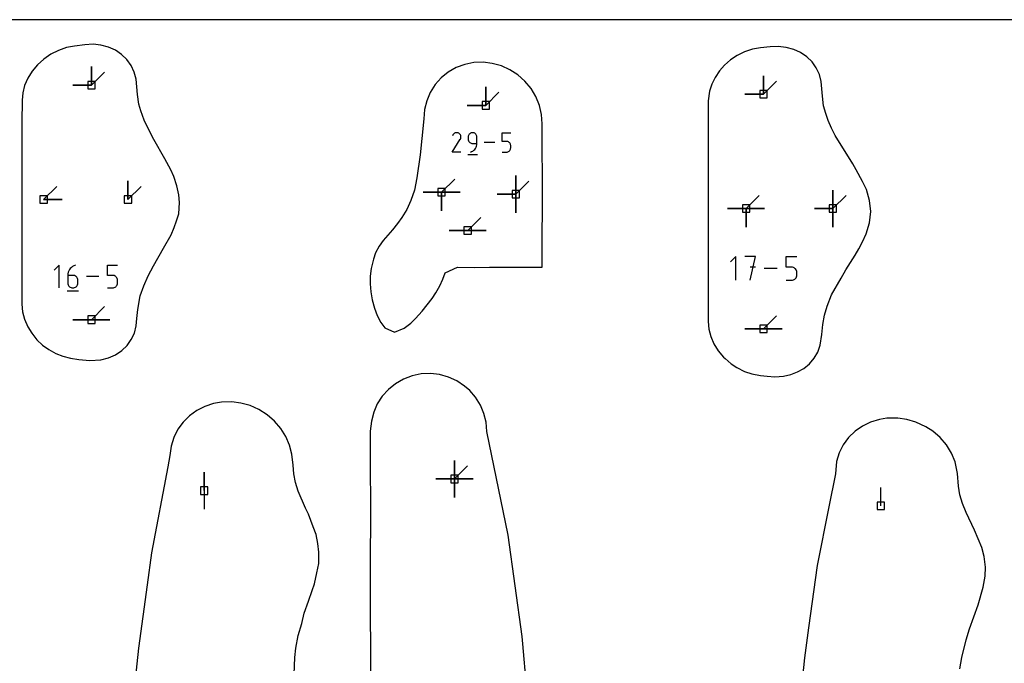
# Model space of a CAD drawing. Extents: x 0 to 600, y 0 to 900.
# Tile 39 of 55: x 293 to 369, y 850 to 900. Entities that reach past the tile are written whole.
import ezdxf

# ---------------------------------------------------------------- set-up
doc = ezdxf.new("R2010")
doc.units = 0

msp = doc.modelspace()

# ---------------------------------------------------------------- linework, layer by layer
at = {"layer": 'annotation', "color": 1}
for p, q in [((298.249005, 894.955735), (298.249005, 896.384485)), ((298.249005, 894.955735), (298.249005, 896.384485)), ((298.249005, 896.384485), (298.249005, 894.955735)), ((298.249005, 894.955735), (298.249005, 896.384485)), ((298.249005, 896.384485), (298.249005, 894.955735)), ((298.249005, 894.955735), (299.259283, 895.966013)), ((350.051461, 894.254459), (350.051461, 895.683209)), ((350.051461, 894.254459), (350.051461, 895.683209)), ((350.051461, 895.683209), (350.051461, 894.254459)), ((350.051461, 894.254459), (350.051461, 895.683209)), ((350.051461, 895.683209), (350.051461, 894.254459)), ((298.249005, 894.955735), (296.820255, 894.955735)), ((298.249005, 894.955735), (296.820255, 894.955735)), ((296.820255, 894.955735), (298.249005, 894.955735)), ((328.649811, 893.397098), (328.649811, 894.825848)), ((328.649811, 893.397098), (328.649811, 894.825848)), ((328.649811, 894.825848), (328.649811, 893.397098)), ((328.649811, 893.397098), (328.649811, 894.825848)), ((328.649811, 894.825848), (328.649811, 893.397098)), ((350.051461, 894.254459), (351.061739, 895.264737)), ((328.649811, 893.397098), (329.66009, 894.407377)), ((350.051461, 894.254459), (348.622711, 894.254459)), ((350.051461, 894.254459), (348.622711, 894.254459)), ((348.622711, 894.254459), (350.051461, 894.254459)), ((328.649811, 893.397098), (327.221061, 893.397098)), ((328.649811, 893.397098), (327.221061, 893.397098)), ((327.221061, 893.397098), (328.649811, 893.397098)), ((326.113497, 891.125515), (326.069815, 891.041719)), ((326.148163, 891.174672), (326.113497, 891.125515)), ((326.189754, 891.215706), (326.148163, 891.174672)), ((326.237006, 891.24829), (326.189754, 891.215706)), ((326.288653, 891.272094), (326.237006, 891.24829)), ((326.343431, 891.28679), (326.288653, 891.272094)), ((326.400074, 891.292049), (326.343431, 891.28679)), ((326.457319, 891.287543), (326.400074, 891.292049)), ((326.513899, 891.272943), (326.457319, 891.287543)), ((326.56855, 891.247921), (326.513899, 891.272943)), ((326.617429, 891.213212), (326.56855, 891.247921)), ((326.56855, 891.247921), (326.56855, 891.247921)), ((326.658298, 891.171561), (326.617429, 891.213212)), ((326.690792, 891.124245), (326.658298, 891.171561)), ((326.714549, 891.072541), (326.690792, 891.124245)), ((326.729204, 891.017724), (326.714549, 891.072541)), ((326.734395, 890.961072), (326.729204, 891.017724)), ((327.301305, 891.018812), (327.295934, 890.958969)), ((327.316785, 891.075151), (327.301305, 891.018812)), ((327.341426, 891.127041), (327.316785, 891.075151)), ((327.374281, 891.173538), (327.341426, 891.127041)), ((327.414402, 891.213697), (327.374281, 891.173538)), ((327.46084, 891.246576), (327.414402, 891.213697)), ((327.512648, 891.27123), (327.46084, 891.246576)), ((327.568877, 891.286714), (327.512648, 891.27123)), ((327.628581, 891.292085), (327.568877, 891.286714)), ((327.688408, 891.286714), (327.628581, 891.292085)), ((327.628581, 891.292085), (327.628581, 891.292085)), ((327.744704, 891.27123), (327.688408, 891.286714)), ((327.796531, 891.246576), (327.744704, 891.27123)), ((327.842954, 891.213697), (327.796531, 891.246576)), ((327.883035, 891.173538), (327.842954, 891.213697)), ((327.91584, 891.127041), (327.883035, 891.173538)), ((327.940431, 891.075151), (327.91584, 891.127041)), ((327.955873, 891.018812), (327.940431, 891.075151)), ((327.961228, 890.958969), (327.955873, 891.018812)), ((329.90389, 890.625007), (329.90389, 891.292085)), ((329.90389, 891.292085), (330.569184, 891.292085)), ((326.068875, 889.794083), (326.683628, 890.783756)), ((326.683628, 890.783756), (326.684363, 890.784665)), ((326.683628, 890.783756), (326.683628, 890.783756)), ((326.684363, 890.784665), (326.685068, 890.785582)), ((326.685068, 890.785582), (326.685747, 890.786515)), ((326.685747, 890.786515), (326.686405, 890.787471)), ((326.686405, 890.787471), (326.687047, 890.788458)), ((326.687047, 890.788458), (326.687678, 890.789483)), ((326.687678, 890.789483), (326.688302, 890.790555)), ((326.688302, 890.790555), (326.688923, 890.791681)), ((326.688923, 890.791681), (326.689546, 890.792868)), ((326.689546, 890.792868), (326.714929, 890.847368)), ((326.689546, 890.792868), (326.689546, 890.792868)), ((326.714929, 890.847368), (326.729758, 890.903861)), ((326.729758, 890.903861), (326.734395, 890.961072)), ((327.295934, 890.958969), (327.295934, 890.792411)), ((327.295934, 890.792411), (327.295934, 890.792411)), ((327.295934, 890.792411), (327.301305, 890.732571)), ((327.301305, 890.732571), (327.316785, 890.676241)), ((327.316785, 890.676241), (327.341426, 890.624363)), ((327.341426, 890.624363), (327.374281, 890.577881)), ((327.374281, 890.577881), (327.414402, 890.537737)), ((327.414402, 890.537737), (327.46084, 890.504873)), ((327.46084, 890.504873), (327.512648, 890.480232)), ((327.512648, 890.480232), (327.568877, 890.464756)), ((327.568877, 890.464756), (327.628581, 890.459388)), ((327.628581, 890.459388), (327.961228, 890.459388)), ((327.89765, 890.169374), (327.93237, 890.26131)), ((327.93237, 890.26131), (327.953863, 890.358389)), ((327.953863, 890.358389), (327.961228, 890.459388)), ((327.961228, 890.459388), (327.961228, 890.958969)), ((327.961228, 890.958969), (327.961228, 890.958969)), ((329.342285, 890.54309), (328.523209, 890.54309)), ((330.236537, 890.625007), (329.90389, 890.625007)), ((330.296266, 890.619668), (330.236537, 890.625007)), ((330.352508, 890.60427), (330.296266, 890.619668)), ((330.40432, 890.579741), (330.352508, 890.60427)), ((330.450755, 890.547011), (330.40432, 890.579741)), ((330.490868, 890.507007), (330.450755, 890.547011)), ((330.523713, 890.460658), (330.490868, 890.507007)), ((330.548344, 890.408893), (330.523713, 890.460658)), ((330.563816, 890.352641), (330.548344, 890.408893)), ((330.569184, 890.29283), (330.563816, 890.352641)), ((330.569184, 890.127117), (330.569184, 890.29283)), ((330.569184, 890.29283), (330.569184, 890.29283)), ((326.734169, 889.794083), (326.068875, 889.794083)), ((327.254365, 889.606846), (328.003361, 889.606846)), ((327.462117, 889.794095), (327.557244, 889.829544)), ((327.462117, 889.794095), (327.462117, 889.794095)), ((327.557244, 889.829544), (327.644559, 889.87746)), ((327.644559, 889.87746), (327.723159, 889.936621)), ((327.723159, 889.936621), (327.792143, 890.005808)), ((327.792143, 890.005808), (327.850607, 890.083799)), ((327.850607, 890.083799), (327.89765, 890.169374)), ((329.90389, 889.794095), (330.236537, 889.794095)), ((330.236537, 889.794095), (330.296241, 889.799463)), ((330.236537, 889.794095), (330.236537, 889.794095)), ((330.296241, 889.799463), (330.35247, 889.814939)), ((330.35247, 889.814939), (330.404278, 889.83958)), ((330.404278, 889.83958), (330.450717, 889.872444)), ((330.450717, 889.872444), (330.490837, 889.912588)), ((330.490837, 889.912588), (330.523692, 889.95907)), ((330.523692, 889.95907), (330.548333, 890.010947)), ((330.548333, 890.010947), (330.563813, 890.067277)), ((330.563813, 890.067277), (330.569184, 890.127117)), ((330.964628, 886.555113), (330.964628, 887.983863)), ((330.964628, 886.555113), (330.964628, 887.983863)), ((330.964628, 887.983863), (330.964628, 886.555113)), ((330.964628, 886.555113), (330.964628, 887.983863)), ((330.964628, 887.983863), (330.964628, 886.555113)), ((330.964628, 886.555113), (330.964628, 887.983863)), ((330.964628, 887.983863), (330.964628, 886.555113)), ((301.070279, 886.142253), (301.070279, 887.571003)), ((301.070279, 886.142253), (301.070279, 887.571003)), ((301.070279, 887.571003), (301.070279, 886.142253)), ((325.239407, 886.70859), (326.249686, 887.718869)), ((330.964628, 886.555113), (331.974907, 887.565392)), ((294.567289, 886.142253), (295.577568, 887.152532)), ((301.070279, 886.142253), (302.080557, 887.152532)), ((325.239407, 886.70859), (323.810657, 886.70859)), ((325.239407, 886.70859), (323.810657, 886.70859)), ((323.810657, 886.70859), (325.239407, 886.70859)), ((325.239407, 886.70859), (326.668157, 886.70859)), ((325.239407, 886.70859), (326.668157, 886.70859)), ((326.668157, 886.70859), (325.239407, 886.70859)), ((325.239407, 886.70859), (325.239407, 885.27984)), ((325.239407, 886.70859), (326.668157, 886.70859)), ((326.668157, 886.70859), (325.239407, 886.70859)), ((325.239407, 886.70859), (325.239407, 885.27984)), ((325.239407, 885.27984), (325.239407, 886.70859)), ((325.239407, 886.70859), (326.668157, 886.70859)), ((326.668157, 886.70859), (325.239407, 886.70859)), ((325.239407, 886.70859), (325.239407, 885.27984)), ((325.239407, 885.27984), (325.239407, 886.70859)), ((330.964628, 886.555113), (329.535878, 886.555113)), ((330.964628, 886.555113), (329.535878, 886.555113)), ((329.535878, 886.555113), (330.964628, 886.555113)), ((330.964628, 886.555113), (330.964628, 885.126363)), ((330.964628, 886.555113), (330.964628, 885.126363)), ((330.964628, 885.126363), (330.964628, 886.555113)), ((330.964628, 886.555113), (330.964628, 885.126363)), ((330.964628, 885.126363), (330.964628, 886.555113)), ((348.711556, 885.444974), (349.721834, 886.455252)), ((355.404503, 885.444974), (355.404503, 886.873724)), ((355.404503, 885.444974), (355.404503, 886.873724)), ((355.404503, 886.873724), (355.404503, 885.444974)), ((355.404503, 885.444974), (355.404503, 886.873724)), ((355.404503, 886.873724), (355.404503, 885.444974)), ((355.404503, 885.444974), (355.404503, 886.873724)), ((355.404503, 886.873724), (355.404503, 885.444974)), ((355.404503, 885.444974), (356.414782, 886.455252)), ((294.567289, 886.142253), (295.996039, 886.142253)), ((294.567289, 886.142253), (295.996039, 886.142253)), ((295.996039, 886.142253), (294.567289, 886.142253)), ((348.711556, 885.444974), (347.282806, 885.444974)), ((348.711556, 885.444974), (347.282806, 885.444974)), ((347.282806, 885.444974), (348.711556, 885.444974)), ((348.711556, 885.444974), (348.711555, 884.016224)), ((348.711556, 885.444974), (348.711555, 884.016224)), ((348.711555, 884.016224), (348.711556, 885.444974)), ((348.711556, 885.444974), (348.711555, 884.016224)), ((348.711555, 884.016224), (348.711556, 885.444974)), ((348.711556, 885.444974), (350.140306, 885.444974)), ((348.711556, 885.444974), (350.140306, 885.444974)), ((350.140306, 885.444974), (348.711556, 885.444974)), ((348.711556, 885.444974), (350.140306, 885.444974)), ((350.140306, 885.444974), (348.711556, 885.444974)), ((348.711556, 885.444974), (350.140306, 885.444974)), ((350.140306, 885.444974), (348.711556, 885.444974)), ((355.404503, 885.444974), (353.975753, 885.444974)), ((355.404503, 885.444974), (353.975753, 885.444974)), ((353.975753, 885.444974), (355.404503, 885.444974)), ((355.404503, 885.444974), (355.404503, 884.016224)), ((355.404503, 885.444974), (355.404503, 884.016224)), ((355.404503, 884.016224), (355.404503, 885.444974)), ((355.404503, 885.444974), (355.404503, 884.016224)), ((355.404503, 884.016224), (355.404503, 885.444974)), ((327.25277, 883.751545), (328.263049, 884.761823)), ((327.25277, 883.751545), (325.82402, 883.751545)), ((327.25277, 883.751545), (325.82402, 883.751545)), ((325.82402, 883.751545), (327.25277, 883.751545)), ((327.25277, 883.751545), (328.68152, 883.751545)), ((327.25277, 883.751545), (328.68152, 883.751545)), ((328.68152, 883.751545), (327.25277, 883.751545)), ((327.25277, 883.751545), (328.68152, 883.751545)), ((328.68152, 883.751545), (327.25277, 883.751545)), ((347.926124, 881.747894), (347.518648, 881.340303)), ((347.926124, 879.914999), (347.926124, 881.747894)), ((349.428412, 881.747894), (348.613345, 881.747894)), ((349.020936, 879.914999), (349.428412, 881.747894)), ((351.805337, 880.931678), (351.805337, 881.747894)), ((351.805337, 881.747894), (352.61937, 881.747894)), ((295.768033, 881.07996), (295.377721, 880.689538)), ((295.768033, 879.32427), (295.768033, 881.07996)), ((296.434995, 880.416795), (296.426362, 880.298124)), ((296.460192, 880.530814), (296.434995, 880.416795)), ((296.500901, 880.638768), (296.460192, 880.530814)), ((296.556071, 880.739244), (296.500901, 880.638768)), ((296.624648, 880.830827), (296.556071, 880.739244)), ((296.705581, 880.912103), (296.624648, 880.830827)), ((296.797818, 880.98166), (296.705581, 880.912103)), ((296.900307, 881.038084), (296.797818, 880.98166)), ((297.011996, 881.07996), (296.900307, 881.038084)), ((297.011996, 881.07996), (297.011996, 881.07996)), ((299.482855, 880.298124), (299.482855, 881.07996)), ((299.482855, 881.07996), (300.262599, 881.07996)), ((349.428412, 880.931678), (349.020936, 880.931678)), ((351.118174, 880.831446), (350.115978, 880.831446)), ((352.212354, 880.931678), (351.805337, 880.931678)), ((352.285436, 880.925145), (352.212354, 880.931678)), ((352.354253, 880.906304), (352.285436, 880.925145)), ((352.417648, 880.876292), (352.354253, 880.906304)), ((352.474464, 880.836244), (352.417648, 880.876292)), ((352.523545, 880.787296), (352.474464, 880.836244)), ((352.563733, 880.730585), (352.523545, 880.787296)), ((352.593871, 880.667248), (352.563733, 880.730585)), ((352.612803, 880.598419), (352.593871, 880.667248)), ((352.61937, 880.525236), (352.612803, 880.598419)), ((352.61937, 880.322475), (352.61937, 880.525236)), ((352.61937, 880.525236), (352.61937, 880.525236)), ((296.426362, 880.298124), (296.426362, 879.714583)), ((296.816234, 880.298124), (296.426362, 880.298124)), ((296.426362, 879.714583), (296.426362, 879.714583)), ((296.426362, 879.714583), (296.432657, 879.644448)), ((296.432657, 879.644448), (296.4508, 879.578428)), ((296.886353, 880.291867), (296.816234, 880.298124)), ((296.952333, 880.27382), (296.886353, 880.291867)), ((297.013076, 880.245071), (296.952333, 880.27382)), ((297.067485, 880.20671), (297.013076, 880.245071)), ((297.114462, 880.159825), (297.067485, 880.20671)), ((297.15291, 880.105503), (297.114462, 880.159825)), ((297.181732, 880.044833), (297.15291, 880.105503)), ((297.19983, 879.978903), (297.181732, 880.044833)), ((297.181732, 879.578428), (297.19983, 879.644448)), ((297.206106, 879.908803), (297.19983, 879.978903)), ((297.19983, 879.644448), (297.206106, 879.714583)), ((297.206106, 879.714583), (297.206106, 879.908803)), ((297.206106, 879.908803), (297.206106, 879.908803)), ((298.824636, 880.202115), (297.864655, 880.202115)), ((299.872727, 880.298124), (299.482855, 880.298124)), ((299.94273, 880.291867), (299.872727, 880.298124)), ((300.008648, 880.27382), (299.94273, 880.291867)), ((300.069373, 880.245071), (300.008648, 880.27382)), ((300.123796, 880.20671), (300.069373, 880.245071)), ((300.17081, 880.159825), (300.123796, 880.20671)), ((300.209305, 880.105503), (300.17081, 880.159825)), ((300.238174, 880.044833), (300.209305, 880.105503)), ((300.238161, 879.578428), (300.256304, 879.644448)), ((300.256308, 879.978903), (300.238174, 880.044833)), ((300.256304, 879.644448), (300.262599, 879.714583)), ((300.262599, 879.908803), (300.256308, 879.978903)), ((300.262599, 879.714583), (300.262599, 879.908803)), ((300.262599, 879.908803), (300.262599, 879.908803)), ((351.805337, 879.914999), (352.212354, 879.914999)), ((352.212354, 879.914999), (352.285405, 879.921567)), ((352.212354, 879.914999), (352.212354, 879.914999)), ((352.285405, 879.921567), (352.354206, 879.940503)), ((352.354206, 879.940503), (352.417597, 879.970653)), ((352.417597, 879.970653), (352.474417, 880.010864)), ((352.474417, 880.010864), (352.523507, 880.059983)), ((352.523507, 880.059983), (352.563708, 880.116857)), ((352.563708, 880.116857), (352.593858, 880.180333)), ((352.593858, 880.180333), (352.612799, 880.249256)), ((352.612799, 880.249256), (352.61937, 880.322475)), ((296.377532, 879.104809), (297.255377, 879.104809)), ((296.4508, 879.578428), (296.47968, 879.517626)), ((296.47968, 879.517626), (296.518187, 879.463148)), ((296.518187, 879.463148), (296.565209, 879.416098)), ((296.565209, 879.416098), (296.619636, 879.37758)), ((296.619636, 879.37758), (296.680357, 879.3487)), ((296.680357, 879.3487), (296.74626, 879.330562)), ((296.74626, 879.330562), (296.816234, 879.32427)), ((296.816234, 879.32427), (296.886353, 879.330562)), ((296.816234, 879.32427), (296.816234, 879.32427)), ((296.886353, 879.330562), (296.952333, 879.3487)), ((296.952333, 879.3487), (297.013076, 879.37758)), ((297.013076, 879.37758), (297.067485, 879.416098)), ((297.067485, 879.416098), (297.114462, 879.463148)), ((297.114462, 879.463148), (297.15291, 879.517626)), ((297.15291, 879.517626), (297.181732, 879.578428)), ((299.482855, 879.32427), (299.872727, 879.32427)), ((299.872727, 879.32427), (299.942701, 879.330562)), ((299.872727, 879.32427), (299.872727, 879.32427)), ((299.942701, 879.330562), (300.008604, 879.3487)), ((300.008604, 879.3487), (300.069324, 879.37758)), ((300.069324, 879.37758), (300.123751, 879.416098)), ((300.123751, 879.416098), (300.170774, 879.463148)), ((300.170774, 879.463148), (300.209281, 879.517626)), ((300.209281, 879.517626), (300.238161, 879.578428)), ((298.249005, 876.878769), (299.259283, 877.889048)), ((298.249005, 876.878769), (296.820255, 876.878769)), ((298.249005, 876.878769), (296.820255, 876.878769)), ((296.820255, 876.878769), (298.249005, 876.878769)), ((298.249005, 876.878769), (299.677755, 876.878769)), ((298.249005, 876.878769), (299.677755, 876.878769)), ((299.677755, 876.878769), (298.249005, 876.878769)), ((298.249005, 876.878769), (299.677755, 876.878769)), ((299.677755, 876.878769), (298.249005, 876.878769)), ((350.051461, 876.177493), (351.061739, 877.187772)), ((350.051461, 876.177493), (348.622711, 876.177493)), ((350.051461, 876.177493), (348.622711, 876.177493)), ((348.622711, 876.177493), (350.051461, 876.177493)), ((350.051461, 876.177493), (351.480211, 876.177493)), ((350.051461, 876.177493), (351.480211, 876.177493)), ((351.480211, 876.177493), (350.051461, 876.177493)), ((350.051461, 876.177493), (351.480211, 876.177493)), ((351.480211, 876.177493), (350.051461, 876.177493)), ((326.238305, 864.602707), (326.238305, 866.031457)), ((326.238305, 864.602707), (326.238305, 866.031457)), ((326.238305, 866.031457), (326.238305, 864.602707)), ((326.238305, 864.602707), (326.238305, 866.031457)), ((326.238305, 866.031457), (326.238305, 864.602707)), ((326.238305, 864.602707), (326.238305, 866.031457)), ((326.238305, 866.031457), (326.238305, 864.602707)), ((326.238305, 864.602707), (326.238305, 866.031457)), ((326.238305, 866.031457), (326.238305, 864.602707)), ((326.238305, 864.602707), (327.248584, 865.612986)), ((306.938094, 863.705268), (306.938094, 865.134018)), ((306.938094, 863.705268), (306.938094, 865.134018)), ((306.938094, 865.134018), (306.938094, 863.705268)), ((326.238305, 864.602707), (324.809555, 864.602707)), ((326.238305, 864.602707), (324.809555, 864.602707)), ((324.809555, 864.602707), (326.238305, 864.602707)), ((326.238305, 864.602707), (327.667055, 864.602707)), ((326.238305, 864.602707), (327.667055, 864.602707)), ((327.667055, 864.602707), (326.238305, 864.602707)), ((326.238305, 864.602707), (326.238305, 863.173957)), ((326.238305, 864.602707), (327.667055, 864.602707)), ((327.667055, 864.602707), (326.238305, 864.602707)), ((326.238305, 864.602707), (326.238305, 863.173957)), ((326.238305, 863.173957), (326.238305, 864.602707)), ((326.238305, 864.602707), (327.667055, 864.602707)), ((327.667055, 864.602707), (326.238305, 864.602707)), ((326.238305, 864.602707), (326.238305, 863.173957)), ((326.238305, 863.173957), (326.238305, 864.602707)), ((306.938094, 863.705268), (306.938094, 862.276518)), ((359.094488, 862.525132), (359.094488, 863.953882))]:
    msp.add_line(p, q, dxfattribs=at)
at = {"layer": 'boundary', "color": 5}
for p, q in [((296.326069, 897.846629), (295.706354, 897.633335)), ((296.958924, 897.97138), (296.326069, 897.846629)), ((297.731989, 898.073918), (296.958924, 897.97138)), ((298.394325, 898.105632), (297.731989, 898.073918)), ((298.976409, 898.042202), (298.394325, 898.105632)), ((299.55821, 897.8858), (298.976409, 898.042202)), ((300.095318, 897.643586), (299.55821, 897.8858)), ((349.81878, 897.834662), (349.196822, 897.723553)), ((350.560596, 897.912125), (349.81878, 897.834662)), ((351.187407, 897.934019), (350.560596, 897.912125)), ((351.798112, 897.86462), (351.187407, 897.934019)), ((352.378592, 897.70551), (351.798112, 897.86462)), ((295.117299, 897.336804), (294.574014, 896.964541)), ((295.706354, 897.633335), (295.117299, 897.336804)), ((300.574434, 897.321754), (300.095318, 897.643586)), ((300.983772, 896.928408), (300.574434, 897.321754)), ((348.012045, 897.242479), (347.497177, 896.894749)), ((348.589277, 897.524591), (348.012045, 897.242479)), ((349.196822, 897.723553), (348.589277, 897.524591)), ((352.913991, 897.460785), (352.378592, 897.70551)), ((353.39105, 897.136667), (352.913991, 897.460785)), ((353.798041, 896.741341), (353.39105, 897.136667)), ((294.090019, 896.525845), (293.677312, 896.031674)), ((294.574014, 896.964541), (294.090019, 896.525845)), ((301.31341, 896.473429), (300.983772, 896.928408)), ((301.555328, 895.968173), (301.31341, 896.473429)), ((326.363619, 896.30756), (325.752424, 895.959425)), ((327.026357, 896.553816), (326.363619, 896.30756)), ((327.724328, 896.691933), (327.026357, 896.553816)), ((328.437142, 896.718661), (327.724328, 896.691933)), ((329.149064, 896.633985), (328.437142, 896.718661)), ((329.846582, 896.439265), (329.149064, 896.633985)), ((330.509507, 896.139304), (329.846582, 896.439265)), ((347.045589, 896.49535), (346.65219, 896.046791)), ((347.497177, 896.894749), (347.045589, 896.49535)), ((354.125031, 896.284702), (353.798041, 896.741341)), ((354.364159, 895.778143), (354.125031, 896.284702)), ((293.677312, 896.031674), (293.346112, 895.494388)), ((301.703769, 895.42524), (301.555328, 895.968173)), ((325.752424, 895.959425), (325.207831, 895.518048)), ((331.121411, 895.741523), (330.509507, 896.139304)), ((331.667132, 895.255753), (331.121411, 895.741523)), ((346.325211, 895.557288), (346.071983, 895.035835)), ((346.65219, 896.046791), (346.325211, 895.557288)), ((354.509718, 895.234264), (354.364159, 895.778143)), ((293.104594, 894.927429), (292.958503, 894.364099)), ((293.346112, 895.494388), (293.104594, 894.927429)), ((301.752736, 894.826699), (301.703769, 895.42524)), ((301.79421, 894.244799), (301.752736, 894.826699)), ((324.743206, 894.994468), (324.369914, 894.401672)), ((325.207831, 895.518048), (324.743206, 894.994468)), ((332.133155, 894.693991), (331.667132, 895.255753)), ((346.071983, 895.035835), (345.899103, 894.492081)), ((354.553601, 894.665127), (354.509718, 895.234264)), ((292.958503, 894.364099), (292.902512, 893.798675)), ((301.917678, 893.480546), (301.79421, 894.244799)), ((324.369914, 894.401672), (324.097036, 893.754287)), ((332.50794, 894.070177), (332.133155, 894.693991)), ((332.782238, 893.399867), (332.50794, 894.070177)), ((345.899103, 894.492081), (345.797028, 893.746587)), ((354.601369, 894.115032), (354.553601, 894.665127)), ((354.690392, 893.370818), (354.601369, 894.115032)), ((292.902512, 893.798675), (292.899351, 892.065949)), ((302.050547, 892.973687), (301.917678, 893.480546)), ((324.097036, 893.754287), (323.931159, 893.068321)), ((332.949384, 892.699405), (332.782238, 893.399867)), ((345.797028, 893.746587), (345.79295, 890.871143)), ((354.849851, 892.779222), (354.690392, 893.370818)), ((302.311778, 892.24969), (302.050547, 892.973687)), ((323.931159, 893.068321), (323.874579, 892.35845)), ((333.005209, 891.98345), (332.949384, 892.699405)), ((355.029615, 892.236501), (354.849851, 892.779222)), ((292.899351, 892.065949), (292.891295, 878.086419)), ((302.789001, 891.297318), (302.311778, 892.24969)), ((323.874579, 892.35845), (323.715968, 890.83468)), ((333.006591, 885.960333), (333.005209, 891.98345)), ((355.301245, 891.628461), (355.029615, 892.236501)), ((303.06515, 890.755054), (302.789001, 891.297318)), ((355.56747, 891.08367), (355.301245, 891.628461)), ((356.932343, 888.886933), (355.56747, 891.08367)), ((303.916195, 889.273486), (303.06515, 890.755054)), ((323.715968, 890.83468), (323.584976, 889.576783)), ((345.79295, 890.871143), (345.792711, 876.74263)), ((323.584976, 889.576783), (323.323754, 887.801406)), ((304.368676, 888.436152), (303.916195, 889.273486)), ((357.184673, 888.435803), (356.932343, 888.886933)), ((304.611772, 887.902968), (304.368676, 888.436152)), ((357.6921, 887.539681), (357.184673, 888.435803)), ((304.842227, 887.204341), (304.611772, 887.902968)), ((304.989337, 886.490374), (304.842227, 887.204341)), ((323.323754, 887.801406), (323.144563, 886.850412)), ((357.98087, 886.919177), (357.6921, 887.539681)), ((305.035464, 885.913042), (304.989337, 886.490374)), ((323.144563, 886.850412), (322.871126, 886.060998)), ((358.234008, 886.072657), (357.98087, 886.919177)), ((304.980395, 885.050644), (305.035464, 885.913042)), ((322.871126, 886.060998), (322.550887, 885.382817)), ((332.991776, 882.806156), (333.006591, 885.960333)), ((358.324715, 885.21184), (358.234008, 886.072657)), ((304.815037, 884.497964), (304.980395, 885.050644)), ((322.550887, 885.382817), (322.18506, 884.758387)), ((358.229757, 884.339967), (358.324715, 885.21184)), ((304.623195, 883.979215), (304.815037, 884.497964)), ((321.853813, 884.296011), (321.44864, 883.806208)), ((322.18506, 884.758387), (321.853813, 884.296011)), ((357.977669, 883.487047), (358.229757, 884.339967)), ((303.808361, 882.380274), (304.385397, 883.412026)), ((304.385397, 883.412026), (304.623195, 883.979215)), ((321.091044, 883.405687), (320.726097, 882.974975)), ((321.44864, 883.806208), (321.091044, 883.405687)), ((357.688579, 882.883577), (357.977669, 883.487047)), ((320.726097, 882.974975), (320.426215, 882.542798)), ((332.989351, 881.788185), (332.991776, 882.806156)), ((357.398831, 882.34119), (357.688579, 882.883577)), ((303.038909, 881.023636), (303.808361, 882.380274)), ((320.156229, 882.035348), (319.982964, 881.55162)), ((320.426215, 882.542798), (320.156229, 882.035348)), ((357.117582, 881.851048), (357.398831, 882.34119)), ((319.982964, 881.55162), (319.802413, 880.828502)), ((332.987717, 880.929804), (332.989351, 881.788185)), ((356.388349, 880.728303), (357.117582, 881.851048)), ((302.630677, 880.259101), (303.038909, 881.023636)), ((319.802413, 880.828502), (319.736028, 880.235414)), ((325.336349, 879.995775), (325.507734, 880.481152)), ((325.507734, 880.481152), (326.480055, 880.919451)), ((326.480055, 880.919451), (327.754884, 880.911895)), ((327.754884, 880.911895), (328.929315, 880.920969)), ((328.929315, 880.920969), (332.987717, 880.929804)), ((356.033226, 880.08831), (356.388349, 880.728303)), ((302.282684, 879.49442), (302.630677, 880.259101)), ((319.736028, 880.235414), (319.730713, 879.633029)), ((319.730713, 879.633029), (319.785216, 879.015687)), ((325.110657, 879.500431), (325.336349, 879.995775)), ((355.303647, 878.79309), (356.033226, 880.08831)), ((302.01764, 878.729762), (302.282684, 879.49442)), ((319.785216, 879.015687), (319.89687, 878.400792)), ((324.509917, 878.508713), (324.790093, 878.945737)), ((324.790093, 878.945737), (325.110657, 879.500431)), ((292.891295, 878.086419), (292.942809, 877.497507)), ((301.826893, 877.669836), (302.01764, 878.729762)), ((319.89687, 878.400792), (320.061643, 877.780366)), ((324.137216, 878.022526), (324.509917, 878.508713)), ((354.948426, 877.913802), (355.303647, 878.79309)), ((292.942809, 877.497507), (293.094726, 876.907711)), ((301.755434, 876.970112), (301.826893, 877.669836)), ((320.061643, 877.780366), (320.279582, 877.213831)), ((323.228925, 876.97707), (323.748226, 877.541728)), ((323.748226, 877.541728), (324.137216, 878.022526)), ((354.743947, 877.223856), (354.948426, 877.913802)), ((293.094726, 876.907711), (293.343543, 876.332187)), ((301.711636, 876.396869), (301.755434, 876.970112)), ((320.279582, 877.213831), (320.545194, 876.671284)), ((320.545194, 876.671284), (320.858975, 876.257911)), ((322.365152, 876.213789), (322.871721, 876.614592)), ((322.871721, 876.614592), (323.228925, 876.97707)), ((345.792711, 876.74263), (345.841309, 876.160119)), ((354.616203, 876.49933), (354.743947, 877.223856)), ((293.343543, 876.332187), (293.651231, 875.83655)), ((293.651231, 875.83655), (294.056217, 875.335516)), ((301.325837, 875.345655), (301.566215, 875.851808)), ((301.566215, 875.851808), (301.711636, 876.396869)), ((320.858975, 876.257911), (321.603154, 875.915315)), ((321.603154, 875.915315), (322.365152, 876.213789)), ((345.841309, 876.160119), (345.988409, 875.578832)), ((354.55276, 875.726644), (354.616203, 876.49933)), ((294.056217, 875.335516), (294.491334, 874.928903)), ((300.996271, 874.890817), (301.325837, 875.345655)), ((345.988409, 875.578832), (346.230631, 875.013769)), ((354.432909, 874.911145), (354.55276, 875.726644)), ((294.491334, 874.928903), (294.976502, 874.577184)), ((294.976502, 874.577184), (295.502445, 874.286741)), ((295.502445, 874.286741), (296.059438, 874.063234)), ((300.103529, 874.179045), (300.585513, 874.498668)), ((300.585513, 874.498668), (300.996271, 874.890817)), ((346.230631, 875.013769), (346.56214, 874.478873)), ((346.56214, 874.478873), (346.97477, 873.987512)), ((353.9542, 873.902176), (354.237363, 874.381561)), ((354.237363, 874.381561), (354.432909, 874.911145)), ((296.059438, 874.063234), (296.650378, 873.908971)), ((296.650378, 873.908971), (297.287226, 873.807614)), ((297.287226, 873.807614), (298.132792, 873.738153)), ((298.132792, 873.738153), (298.974689, 873.787772)), ((298.974689, 873.787772), (299.562116, 873.940048)), ((299.562116, 873.940048), (300.103529, 874.179045)), ((346.97477, 873.987512), (347.096733, 873.876279)), ((347.096733, 873.876279), (347.552539, 873.486958)), ((353.593323, 873.482596), (353.9542, 873.902176)), ((347.552539, 873.486958), (348.000813, 873.18312)), ((348.000813, 873.18312), (348.588724, 872.890189)), ((348.588724, 872.890189), (349.159542, 872.701307)), ((352.158231, 872.649638), (352.683374, 872.851563)), ((352.683374, 872.851563), (353.165782, 873.130497)), ((353.165782, 873.130497), (353.593323, 873.482596)), ((322.307898, 872.30215), (321.691619, 871.948482)), ((322.973904, 872.554169), (322.307898, 872.30215)), ((323.672574, 872.697759), (322.973904, 872.554169)), ((324.385094, 872.728692), (323.672574, 872.697759)), ((325.092289, 872.647022), (324.385094, 872.728692)), ((325.779838, 872.454216), (325.092289, 872.647022)), ((326.427548, 872.15544), (325.779838, 872.454216)), ((327.018904, 871.758699), (326.427548, 872.15544)), ((349.159542, 872.701307), (349.820952, 872.57801)), ((349.820952, 872.57801), (350.329767, 872.523184)), ((350.329767, 872.523184), (350.918535, 872.487414)), ((350.918535, 872.487414), (351.602554, 872.52683)), ((351.602554, 872.52683), (352.158231, 872.649638)), ((321.140685, 871.502679), (320.668853, 870.976613)), ((321.691619, 871.948482), (321.140685, 871.502679)), ((327.406482, 871.428799), (327.018904, 871.758699)), ((327.863563, 870.896075), (327.406482, 871.428799)), ((308.285257, 870.528508), (307.672732, 870.41584)), ((309.074027, 870.544894), (308.285257, 870.528508)), ((309.778335, 870.45759), (309.074027, 870.544894)), ((320.668853, 870.976613), (320.287577, 870.384194)), ((328.231458, 870.298967), (327.863563, 870.896075)), ((306.38032, 869.88646), (305.814784, 869.481691)), ((307.0046, 870.199729), (306.38032, 869.88646)), ((307.672732, 870.41584), (307.0046, 870.199729)), ((310.475608, 870.266358), (309.778335, 870.45759)), ((311.163133, 869.960399), (310.475608, 870.266358)), ((311.797797, 869.558155), (311.163133, 869.960399)), ((320.005817, 869.740865), (319.829812, 869.06296)), ((320.287577, 870.384194), (320.005817, 869.740865)), ((328.501013, 869.65222), (328.231458, 870.298967)), ((305.322091, 868.993268), (304.915211, 868.431192)), ((305.814784, 869.481691), (305.322091, 868.993268)), ((312.363946, 869.069496), (311.797797, 869.558155)), ((312.847641, 868.506532), (312.363946, 869.069496)), ((319.829812, 869.06296), (319.746895, 868.28966)), ((328.665661, 868.971769), (328.501013, 869.65222)), ((328.72124, 868.271865), (328.665661, 868.971769)), ((358.311966, 868.979966), (357.680706, 868.674496)), ((358.987053, 869.186743), (358.311966, 868.979966)), ((359.571768, 869.288715), (358.987053, 869.186743)), ((360.401257, 869.293209), (359.571768, 869.288715)), ((361.110734, 869.193007), (360.401257, 869.293209)), ((361.803944, 868.992779), (361.110734, 869.193007)), ((362.567412, 868.630975), (361.803944, 868.992779)), ((304.915211, 868.431192), (304.605634, 867.807505)), ((313.236966, 867.883087), (312.847641, 868.506532)), ((319.746895, 868.28966), (319.74537, 867.459086)), ((330.375852, 860.284733), (328.72124, 868.271865)), ((357.108467, 868.27594), (356.609517, 867.792127)), ((357.680706, 868.674496), (357.108467, 868.27594)), ((363.095138, 868.290834), (362.567412, 868.630975)), ((363.663055, 867.79448), (363.095138, 868.290834)), ((304.605634, 867.807505), (304.402877, 867.136257)), ((313.522333, 867.21458), (313.236966, 867.883087)), ((319.74537, 867.459086), (319.735224, 865.728832)), ((356.609517, 867.792127), (356.19703, 867.233113)), ((364.148247, 867.224334), (363.663055, 867.79448)), ((304.402877, 867.136257), (304.304355, 866.407462)), ((313.696728, 866.51746), (313.522333, 867.21458)), ((356.19703, 867.233113), (355.882547, 866.611009)), ((364.538781, 866.594467), (364.148247, 867.224334)), ((304.304355, 866.407462), (304.150917, 865.54252)), ((313.803757, 865.661519), (313.696728, 866.51746)), ((355.675612, 865.939771), (355.594213, 864.992384)), ((355.882547, 866.611009), (355.675612, 865.939771)), ((364.825022, 865.920399), (364.538781, 866.594467)), ((304.150917, 865.54252), (302.873307, 858.91884)), ((313.860551, 864.996345), (313.803757, 865.661519)), ((319.735224, 865.728832), (319.743627, 864.583341)), ((365.016113, 865.022305), (364.825022, 865.920399)), ((313.992869, 864.326083), (313.860551, 864.996345)), ((319.743627, 864.583341), (319.751608, 863.556499)), ((355.594213, 864.992384), (355.084289, 862.466354)), ((365.078768, 864.0624), (365.016113, 865.022305)), ((314.197682, 863.655405), (313.992869, 864.326083)), ((314.755349, 862.364572), (314.197682, 863.655405)), ((365.192738, 863.385513), (365.078768, 864.0624)), ((319.751608, 863.556499), (319.760336, 862.741944)), ((365.393244, 862.708699), (365.192738, 863.385513)), ((314.970745, 861.891881), (314.755349, 862.364572)), ((319.760336, 862.741944), (319.760066, 861.098089)), ((355.084289, 862.466354), (354.187816, 857.945525)), ((365.663898, 862.028252), (365.393244, 862.708699)), ((315.352858, 860.91478), (314.970745, 861.891881)), ((366.307602, 860.667664), (365.663898, 862.028252)), ((315.572519, 860.332579), (315.352858, 860.91478)), ((319.760066, 861.098089), (319.7323, 858.970498)), ((366.878516, 859.310773), (366.307602, 860.667664)), ((315.69932, 859.631173), (315.572519, 860.332579)), ((331.451929, 852.452442), (330.375852, 860.284733)), ((315.774852, 858.963968), (315.69932, 859.631173)), ((367.062912, 858.634755), (366.878516, 859.310773)), ((302.873307, 858.91884), (302.534815, 856.455695)), ((315.776946, 858.082116), (315.774852, 858.963968)), ((319.7323, 858.970498), (319.736682, 857.839865)), ((367.156272, 857.79542), (367.062912, 858.634755)), ((315.626112, 857.362535), (315.776946, 858.082116)), ((319.736682, 857.839865), (319.730713, 857.014111)), ((354.187816, 857.945525), (353.533781, 853.13334)), ((367.137172, 857.116072), (367.156272, 857.79542)), ((315.443086, 856.515124), (315.626112, 857.362535)), ((319.730713, 857.014111), (319.760117, 848.206314)), ((366.982261, 856.255883), (367.137172, 857.116072)), ((302.534815, 856.455695), (301.868387, 851.552311)), ((315.26157, 856.009499), (315.443086, 856.515124)), ((366.592627, 854.904723), (366.982261, 856.255883)), ((314.987114, 855.188969), (315.26157, 856.009499)), ((314.652356, 854.260874), (314.987114, 855.188969)), ((366.254509, 853.967165), (366.592627, 854.904723)), ((314.458037, 853.470873), (314.652356, 854.260874)), ((365.924455, 853.055355), (366.254509, 853.967165)), ((314.186507, 852.533418), (314.458037, 853.470873)), ((353.533781, 853.13334), (353.215112, 850.81627)), ((365.665144, 852.213556), (365.924455, 853.055355)), ((314.009617, 851.574887), (314.186507, 852.533418)), ((331.511646, 851.903642), (331.451929, 852.452442)), ((301.868387, 851.552311), (301.555797, 848.46097)), ((313.918255, 850.83392), (314.009617, 851.574887)), ((331.88751, 847.312872), (331.511646, 851.903642)), ((365.336685, 850.85768), (365.665144, 852.213556)), ((313.86936, 849.548634), (313.918255, 850.83392)), ((353.215112, 850.81627), (353.067719, 849.336985)), ((365.175708, 849.979747), (365.336685, 850.85768))]:
    msp.add_line(p, q, dxfattribs=at)
at = {"layer": 'frame', "color": 5}
msp.add_line((600, 900), (0, 900), dxfattribs=at)
at = {"layer": 'hole', "color": 5}
for p, q in [((298.534755, 895.241485), (297.963255, 895.241485)), ((297.963255, 895.241485), (297.963255, 894.669985)), ((298.534755, 894.669985), (298.534755, 895.241485)), ((297.963255, 894.669985), (298.534755, 894.669985)), ((350.337211, 894.540209), (349.765711, 894.540209)), ((349.765711, 894.540209), (349.765711, 893.968709)), ((350.337211, 893.968709), (350.337211, 894.540209)), ((328.935561, 893.682848), (328.364061, 893.682848)), ((328.364061, 893.682848), (328.364061, 893.111348)), ((328.935561, 893.111348), (328.935561, 893.682848)), ((349.765711, 893.968709), (350.337211, 893.968709)), ((328.364061, 893.111348), (328.935561, 893.111348)), ((294.853039, 886.428003), (294.281539, 886.428003)), ((294.281539, 886.428003), (294.281539, 885.856503)), ((294.853039, 885.856503), (294.853039, 886.428003)), ((301.356029, 886.428003), (300.784529, 886.428003)), ((300.784529, 886.428003), (300.784529, 885.856503)), ((301.356029, 885.856503), (301.356029, 886.428003)), ((325.525157, 886.99434), (324.953657, 886.99434)), ((324.953657, 886.99434), (324.953657, 886.42284)), ((324.953657, 886.42284), (325.525157, 886.42284)), ((325.525157, 886.42284), (325.525157, 886.99434)), ((331.250378, 886.840863), (330.678878, 886.840863)), ((330.678878, 886.840863), (330.678878, 886.269363)), ((331.250378, 886.269363), (331.250378, 886.840863)), ((294.281539, 885.856503), (294.853039, 885.856503)), ((300.784529, 885.856503), (301.356029, 885.856503)), ((330.678878, 886.269363), (331.250378, 886.269363)), ((348.997306, 885.730724), (348.425806, 885.730724)), ((348.425806, 885.730724), (348.425806, 885.159224)), ((348.997306, 885.159224), (348.997306, 885.730724)), ((355.690253, 885.730724), (355.118753, 885.730724)), ((355.118753, 885.730724), (355.118753, 885.159224)), ((355.690253, 885.159224), (355.690253, 885.730724)), ((348.425806, 885.159224), (348.997306, 885.159224)), ((355.118753, 885.159224), (355.690253, 885.159224)), ((327.53852, 884.037295), (326.96702, 884.037295)), ((326.96702, 884.037295), (326.96702, 883.465795)), ((326.96702, 883.465795), (327.53852, 883.465795)), ((327.53852, 883.465795), (327.53852, 884.037295)), ((298.534755, 877.164519), (297.963255, 877.164519)), ((297.963255, 877.164519), (297.963255, 876.593019)), ((297.963255, 876.593019), (298.534755, 876.593019)), ((298.534755, 876.593019), (298.534755, 877.164519)), ((350.337211, 876.463243), (349.765711, 876.463243)), ((349.765711, 876.463243), (349.765711, 875.891743)), ((349.765711, 875.891743), (350.337211, 875.891743)), ((350.337211, 875.891743), (350.337211, 876.463243)), ((326.524055, 864.888457), (325.952555, 864.888457)), ((325.952555, 864.888457), (325.952555, 864.316957)), ((326.524055, 864.316957), (326.524055, 864.888457)), ((307.223844, 863.991018), (306.652344, 863.991018)), ((306.652344, 863.991018), (306.652344, 863.419518)), ((307.223844, 863.419518), (307.223844, 863.991018)), ((325.952555, 864.316957), (326.524055, 864.316957)), ((306.652344, 863.419518), (307.223844, 863.419518)), ((359.380238, 862.810882), (358.808738, 862.810882)), ((358.808738, 862.810882), (358.808738, 862.239382)), ((358.808738, 862.239382), (359.380238, 862.239382)), ((359.380238, 862.239382), (359.380238, 862.810882))]:
    msp.add_line(p, q, dxfattribs=at)

doc.saveas('drawing.dxf')
